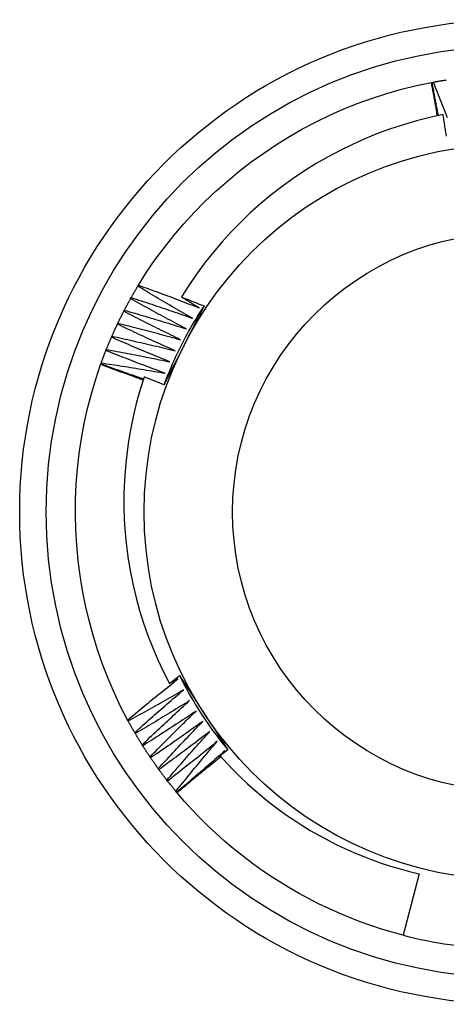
# Model space of a CAD drawing. Header units: inches. Extents: x 10 to 140, y 9 to 92.
# Tile 25 of 57: x 65.902 to 66.049, y 60.612 to 60.952. Entities that reach past the tile are written whole.
import ezdxf

# ---------------------------------------------------------------- set-up
doc = ezdxf.new("R2010")
doc.units = ezdxf.units.IN
doc.header["$LTSCALE"] = 8.944272
doc.header["$MEASUREMENT"] = 0
doc.layers.add('Visible Edges(ANSI)', color=7, linetype='Continuous', lineweight=25)
doc.layers.add('Visible Tangent Edges(ANSI)', color=7, linetype='Continuous', lineweight=25)

msp = doc.modelspace()

# ---------------------------------------------------------------- linework, layer by layer
at = {"layer": 'Visible Edges(ANSI)'}
for p, q in [((66.0441, 60.93005), (66.04435, 60.9301)), ((66.04435, 60.9301), (66.04474, 60.93018)), ((65.94284, 60.85982), (65.94305, 60.86016)), ((65.94035, 60.85553), (65.94054, 60.85588)), ((65.938, 60.85116), (65.93818, 60.85152)), ((65.93579, 60.84672), (65.93597, 60.84708)), ((65.93373, 60.8422), (65.9339, 60.84257)), ((65.93183, 60.83763), (65.93197, 60.838)), ((65.92999, 60.83275), (65.93007, 60.83299)), ((65.93007, 60.83299), (65.93021, 60.83336)), ((65.95381, 60.72284), (65.95723, 60.72552)), ((65.95667, 60.72437), (65.95381, 60.72284)), ((65.93951, 60.70989), (65.93932, 60.71024)), ((65.94196, 60.70557), (65.94175, 60.70591)), ((65.94454, 60.70134), (65.94433, 60.70167)), ((65.97388, 60.69995), (65.97123, 60.69786)), ((65.97196, 60.69843), (65.97287, 60.69958)), ((65.94726, 60.69719), (65.94704, 60.69752)), ((65.97079, 60.69696), (65.97137, 60.69769)), ((65.95012, 60.69313), (65.94988, 60.69346)), ((65.95311, 60.68918), (65.95286, 60.68949)), ((65.95623, 60.68532), (65.95597, 60.68563)), ((65.95639, 60.68513), (65.95623, 60.68532)), ((66.03982, 60.65723), (66.03437, 60.636))]:
    msp.add_line(p, q, dxfattribs=at)
at = {"layer": 'Visible Edges(ANSI)', "flags": 128}
for points in [[(65.94305, 60.86016), (65.94587, 60.86461), (65.94885, 60.86896), (65.95198, 60.8732), (65.95526, 60.87732), (65.95868, 60.88132), (65.96225, 60.8852), (65.96594, 60.88896), (65.96977, 60.89258), (65.97371, 60.89607), (65.97778, 60.89943), (65.98195, 60.90265), (65.98624, 60.90572), (65.99062, 60.90864), (65.99511, 60.91142), (65.99968, 60.91404), (66.00434, 60.9165), (66.00908, 60.9188), (66.0139, 60.92093), (66.01879, 60.9229), (66.02374, 60.92469), (66.02875, 60.9263), (66.03382, 60.92774), (66.03894, 60.92899), (66.0441, 60.93006)], [(66.04619, 60.91859), (66.0461, 60.91907), (66.04602, 60.91955), (66.04594, 60.92003), (66.04585, 60.92051), (66.04577, 60.92098), (66.04568, 60.92146), (66.0456, 60.92194), (66.04551, 60.92242), (66.04543, 60.9229), (66.04534, 60.92337), (66.04526, 60.92385), (66.04517, 60.92433), (66.04508, 60.92481), (66.04499, 60.92528), (66.04491, 60.92576), (66.04482, 60.92624), (66.04473, 60.92672), (66.04464, 60.92719), (66.04455, 60.92767), (66.04446, 60.92815), (66.04437, 60.92863), (66.04428, 60.9291), (66.04419, 60.92958), (66.0441, 60.93006)], [(66.04653, 60.91867), (66.04644, 60.91914), (66.04634, 60.91962), (66.04625, 60.92009), (66.04615, 60.92057), (66.04606, 60.92105), (66.04597, 60.92152), (66.04588, 60.922), (66.04578, 60.92247), (66.04569, 60.92295), (66.0456, 60.92343), (66.04551, 60.9239), (66.04542, 60.92438), (66.04532, 60.92486), (66.04523, 60.92533), (66.04514, 60.92581), (66.04505, 60.92629), (66.04496, 60.92676), (66.04488, 60.92724), (66.04479, 60.92772), (66.0447, 60.92819), (66.04461, 60.92867), (66.04452, 60.92915), (66.04443, 60.92963), (66.04435, 60.9301)], [(66.04474, 60.93018), (66.04493, 60.93021), (66.04511, 60.93024), (66.0453, 60.93028), (66.04549, 60.93031), (66.04567, 60.93034), (66.04586, 60.93038), (66.04605, 60.93041), (66.04624, 60.93044), (66.04642, 60.93047), (66.04661, 60.93051), (66.0468, 60.93054), (66.04699, 60.93057), (66.04717, 60.9306), (66.04736, 60.93063), (66.04755, 60.93066), (66.04774, 60.93069), (66.04792, 60.93072), (66.04811, 60.93075), (66.0483, 60.93078), (66.04849, 60.93081), (66.04867, 60.93084), (66.04886, 60.93087), (66.04905, 60.9309), (66.04924, 60.93092)], [(66.04474, 60.93018), (66.04509, 60.92931), (66.04543, 60.92845), (66.04578, 60.92758), (66.04613, 60.92672), (66.04647, 60.92585), (66.04681, 60.92498), (66.04715, 60.92412), (66.04749, 60.92325), (66.04783, 60.92238), (66.04817, 60.92151), (66.04851, 60.92064), (66.04885, 60.91977), (66.04918, 60.9189), (66.04951, 60.91803)], [(66.04813, 60.919), (66.04352, 60.91799), (66.03895, 60.91682), (66.03443, 60.91551), (66.02995, 60.91404), (66.02553, 60.91242), (66.02117, 60.91064), (66.01687, 60.90872), (66.01263, 60.90666), (66.00846, 60.90444), (66.00436, 60.90208), (66.00035, 60.89959), (65.99643, 60.89696), (65.9926, 60.8942), (65.98888, 60.89131), (65.98526, 60.8883), (65.98175, 60.88517), (65.97834, 60.88192), (65.97505, 60.87855), (65.97187, 60.87507), (65.96882, 60.87147), (65.96588, 60.86777), (65.96308, 60.86397), (65.96041, 60.86007), (65.95788, 60.8561)], [(66.04927, 60.91153), (66.0492, 60.912), (66.04913, 60.91247), (66.04906, 60.91293), (66.04899, 60.9134), (66.04892, 60.91387), (66.04885, 60.91433), (66.04878, 60.9148), (66.04871, 60.91527), (66.04864, 60.91573), (66.04857, 60.9162), (66.04849, 60.91667), (66.04842, 60.91713), (66.04835, 60.9176), (66.04828, 60.91807), (66.0482, 60.91853), (66.04813, 60.919)], [(65.94054, 60.85588), (65.94064, 60.85604), (65.94073, 60.85621), (65.94083, 60.85637), (65.94092, 60.85654), (65.94101, 60.8567), (65.94111, 60.85687), (65.9412, 60.85703), (65.9413, 60.8572), (65.94139, 60.85736), (65.94149, 60.85753), (65.94158, 60.85769), (65.94168, 60.85786), (65.94177, 60.85802), (65.94187, 60.85818), (65.94197, 60.85835), (65.94206, 60.85851), (65.94216, 60.85867), (65.94226, 60.85884), (65.94235, 60.859), (65.94245, 60.85916), (65.94255, 60.85933), (65.94265, 60.85949), (65.94275, 60.85965), (65.94284, 60.85981)], [(65.96175, 60.84873), (65.96095, 60.84918), (65.96016, 60.84963), (65.95937, 60.85008), (65.95857, 60.85053), (65.95778, 60.85099), (65.95699, 60.85144), (65.9562, 60.8519), (65.95541, 60.85236), (65.95462, 60.85282), (65.95383, 60.85328), (65.95304, 60.85374), (65.95225, 60.8542), (65.95147, 60.85466), (65.95068, 60.85512), (65.94989, 60.85559), (65.94911, 60.85606), (65.94832, 60.85652), (65.94754, 60.85699), (65.94675, 60.85746), (65.94597, 60.85793), (65.94519, 60.8584), (65.9444, 60.85887), (65.94362, 60.85934), (65.94284, 60.85982)], [(65.94305, 60.86016), (65.94393, 60.85985), (65.9448, 60.85953), (65.94568, 60.85921), (65.94656, 60.8589), (65.94743, 60.85858), (65.94831, 60.85826), (65.94918, 60.85794), (65.95006, 60.85762), (65.95093, 60.85729), (65.95181, 60.85697), (65.95268, 60.85664), (65.95355, 60.85632), (65.95443, 60.85599), (65.9553, 60.85566), (65.95617, 60.85533), (65.95704, 60.855), (65.95791, 60.85467), (65.95878, 60.85433), (65.95966, 60.854), (65.96053, 60.85367), (65.9614, 60.85333), (65.96227, 60.85299), (65.96313, 60.85265), (65.964, 60.85231)], [(65.93818, 60.85152), (65.93827, 60.85169), (65.93836, 60.85185), (65.93845, 60.85202), (65.93854, 60.85219), (65.93862, 60.85236), (65.93871, 60.85253), (65.9388, 60.85269), (65.93889, 60.85286), (65.93898, 60.85303), (65.93907, 60.8532), (65.93916, 60.85336), (65.93925, 60.85353), (65.93934, 60.8537), (65.93943, 60.85386), (65.93952, 60.85403), (65.93961, 60.8542), (65.93971, 60.85436), (65.9398, 60.85453), (65.93989, 60.8547), (65.93998, 60.85486), (65.94007, 60.85503), (65.94017, 60.85519), (65.94026, 60.85536), (65.94035, 60.85553)], [(65.95961, 60.84507), (65.9588, 60.84549), (65.95799, 60.84591), (65.95718, 60.84634), (65.95638, 60.84677), (65.95557, 60.8472), (65.95476, 60.84763), (65.95396, 60.84806), (65.95315, 60.84849), (65.95235, 60.84892), (65.95155, 60.84935), (65.95074, 60.84979), (65.94994, 60.85022), (65.94914, 60.85066), (65.94834, 60.8511), (65.94753, 60.85154), (65.94673, 60.85198), (65.94593, 60.85242), (65.94513, 60.85286), (65.94434, 60.8533), (65.94354, 60.85374), (65.94274, 60.85419), (65.94194, 60.85463), (65.94114, 60.85508), (65.94035, 60.85553)], [(65.94054, 60.85588), (65.94143, 60.85559), (65.94232, 60.85531), (65.94321, 60.85502), (65.94409, 60.85473), (65.94498, 60.85444), (65.94586, 60.85415), (65.94675, 60.85386), (65.94763, 60.85357), (65.94852, 60.85327), (65.9494, 60.85298), (65.95029, 60.85268), (65.95117, 60.85238), (65.95205, 60.85208), (65.95294, 60.85178), (65.95382, 60.85148), (65.9547, 60.85118), (65.95558, 60.85088), (65.95646, 60.85057), (65.95734, 60.85027), (65.95823, 60.84996), (65.95911, 60.84965), (65.95999, 60.84935), (65.96087, 60.84904), (65.96175, 60.84873)], [(65.95788, 60.8561), (65.9582, 60.85597), (65.95853, 60.85584), (65.95886, 60.85571), (65.95918, 60.85559), (65.95951, 60.85546), (65.95983, 60.85533), (65.96016, 60.8552), (65.96048, 60.85507), (65.96081, 60.85495), (65.96113, 60.85482), (65.96145, 60.85469), (65.96178, 60.85456), (65.9621, 60.85443), (65.96243, 60.8543), (65.96275, 60.85417), (65.96308, 60.85404), (65.9634, 60.85391), (65.96373, 60.85378), (65.96405, 60.85365), (65.96437, 60.85352), (65.9647, 60.85339), (65.96502, 60.85326), (65.96535, 60.85313), (65.96567, 60.853)], [(65.964, 60.85231), (65.96375, 60.85247), (65.96349, 60.85263), (65.96324, 60.85278), (65.96298, 60.85294), (65.96272, 60.8531), (65.96247, 60.85325), (65.96221, 60.85341), (65.96196, 60.85357), (65.9617, 60.85372), (65.96145, 60.85388), (65.96119, 60.85404), (65.96094, 60.8542), (65.96068, 60.85435), (65.96043, 60.85451), (65.96017, 60.85467), (65.95992, 60.85483), (65.95966, 60.85499), (65.95941, 60.85514), (65.95915, 60.8553), (65.9589, 60.85546), (65.95864, 60.85562), (65.95839, 60.85578), (65.95813, 60.85594), (65.95788, 60.8561)], [(65.96567, 60.853), (65.96497, 60.85194), (65.96428, 60.85087), (65.96359, 60.84979), (65.96292, 60.84871), (65.96227, 60.84761), (65.96162, 60.84652), (65.96098, 60.84541), (65.96035, 60.8443), (65.95974, 60.84319), (65.95913, 60.84207), (65.95854, 60.84094), (65.95796, 60.8398), (65.95739, 60.83866), (65.95683, 60.83752), (65.95628, 60.83637), (65.95574, 60.83521), (65.95521, 60.83405), (65.9547, 60.83288), (65.9542, 60.83171), (65.95371, 60.83054), (65.95323, 60.82935), (65.95276, 60.82817), (65.95231, 60.82698), (65.95186, 60.82578)], [(65.96567, 60.853), (65.96539, 60.85244), (65.9651, 60.85188), (65.96482, 60.85131), (65.96453, 60.85075), (65.96424, 60.85019), (65.96396, 60.84962), (65.96367, 60.84906), (65.96339, 60.8485), (65.9631, 60.84794), (65.96282, 60.84737), (65.96253, 60.84681), (65.96224, 60.84625), (65.96196, 60.84568), (65.96167, 60.84512), (65.96138, 60.84455), (65.9611, 60.84399), (65.96081, 60.84343), (65.96052, 60.84286), (65.96023, 60.8423), (65.95995, 60.84173), (65.95966, 60.84117), (65.95937, 60.8406), (65.95908, 60.84003), (65.9588, 60.83947)], [(65.93597, 60.84708), (65.93605, 60.84725), (65.93613, 60.84742), (65.93621, 60.84759), (65.9363, 60.84776), (65.93638, 60.84793), (65.93646, 60.84811), (65.93655, 60.84828), (65.93663, 60.84845), (65.93671, 60.84862), (65.9368, 60.84879), (65.93688, 60.84896), (65.93697, 60.84913), (65.93705, 60.8493), (65.93714, 60.84947), (65.93722, 60.84964), (65.93731, 60.84981), (65.93739, 60.84998), (65.93748, 60.85014), (65.93757, 60.85031), (65.93765, 60.85048), (65.93774, 60.85065), (65.93783, 60.85082), (65.93791, 60.85099), (65.938, 60.85116)], [(65.95759, 60.84134), (65.95677, 60.84173), (65.95595, 60.84213), (65.95513, 60.84253), (65.95431, 60.84293), (65.95349, 60.84333), (65.95267, 60.84374), (65.95185, 60.84414), (65.95103, 60.84454), (65.95021, 60.84495), (65.94939, 60.84536), (65.94858, 60.84576), (65.94776, 60.84617), (65.94694, 60.84658), (65.94613, 60.84699), (65.94531, 60.84741), (65.9445, 60.84782), (65.94368, 60.84823), (65.94287, 60.84865), (65.94206, 60.84906), (65.94124, 60.84948), (65.94043, 60.8499), (65.93962, 60.85032), (65.93881, 60.85074), (65.938, 60.85116)], [(65.93818, 60.85152), (65.93908, 60.85126), (65.93997, 60.851), (65.94087, 60.85075), (65.94177, 60.85049), (65.94266, 60.85023), (65.94355, 60.84997), (65.94445, 60.8497), (65.94534, 60.84944), (65.94624, 60.84917), (65.94713, 60.84891), (65.94802, 60.84864), (65.94892, 60.84837), (65.94981, 60.8481), (65.9507, 60.84783), (65.95159, 60.84756), (65.95249, 60.84729), (65.95338, 60.84701), (65.95427, 60.84674), (65.95516, 60.84646), (65.95605, 60.84619), (65.95694, 60.84591), (65.95783, 60.84563), (65.95872, 60.84535), (65.95961, 60.84507)], [(65.9339, 60.84257), (65.93397, 60.84275), (65.93405, 60.84292), (65.93413, 60.84309), (65.9342, 60.84327), (65.93428, 60.84344), (65.93436, 60.84361), (65.93444, 60.84379), (65.93451, 60.84396), (65.93459, 60.84413), (65.93467, 60.84431), (65.93475, 60.84448), (65.93483, 60.84465), (65.93491, 60.84482), (65.93499, 60.845), (65.93507, 60.84517), (65.93515, 60.84534), (65.93523, 60.84551), (65.93531, 60.84569), (65.93539, 60.84586), (65.93547, 60.84603), (65.93555, 60.8462), (65.93563, 60.84637), (65.93571, 60.84654), (65.9358, 60.84672)], [(65.9557, 60.83754), (65.95486, 60.83791), (65.95403, 60.83829), (65.9532, 60.83866), (65.95236, 60.83903), (65.95153, 60.8394), (65.9507, 60.83978), (65.94987, 60.84016), (65.94903, 60.84053), (65.9482, 60.84091), (65.94737, 60.84129), (65.94654, 60.84167), (65.94571, 60.84205), (65.94488, 60.84244), (65.94405, 60.84282), (65.94323, 60.84321), (65.9424, 60.84359), (65.94157, 60.84398), (65.94074, 60.84437), (65.93992, 60.84476), (65.93909, 60.84515), (65.93827, 60.84554), (65.93744, 60.84593), (65.93662, 60.84632), (65.93579, 60.84672)], [(65.93597, 60.84708), (65.93687, 60.84685), (65.93777, 60.84663), (65.93868, 60.8464), (65.93958, 60.84617), (65.94048, 60.84594), (65.94139, 60.84571), (65.94229, 60.84547), (65.94319, 60.84524), (65.94409, 60.845), (65.94499, 60.84477), (65.9459, 60.84453), (65.9468, 60.84429), (65.9477, 60.84405), (65.9486, 60.84381), (65.9495, 60.84357), (65.9504, 60.84332), (65.9513, 60.84308), (65.9522, 60.84283), (65.9531, 60.84259), (65.954, 60.84234), (65.9549, 60.84209), (65.95579, 60.84184), (65.95669, 60.84159), (65.95759, 60.84134)], [(65.93197, 60.838), (65.93205, 60.83818), (65.93212, 60.83835), (65.93219, 60.83853), (65.93226, 60.8387), (65.93233, 60.83888), (65.9324, 60.83906), (65.93247, 60.83923), (65.93255, 60.83941), (65.93262, 60.83958), (65.93269, 60.83976), (65.93277, 60.83993), (65.93284, 60.84011), (65.93291, 60.84028), (65.93299, 60.84046), (65.93306, 60.84063), (65.93313, 60.84081), (65.93321, 60.84098), (65.93328, 60.84116), (65.93336, 60.84133), (65.93343, 60.84151), (65.93351, 60.84168), (65.93359, 60.84185), (65.93366, 60.84203), (65.93374, 60.8422)], [(65.95393, 60.83369), (65.95308, 60.83403), (65.95224, 60.83438), (65.95139, 60.83472), (65.95055, 60.83507), (65.9497, 60.83541), (65.94886, 60.83576), (65.94802, 60.83611), (65.94717, 60.83646), (65.94633, 60.83681), (65.94549, 60.83716), (65.94464, 60.83752), (65.9438, 60.83787), (65.94296, 60.83823), (65.94212, 60.83858), (65.94128, 60.83894), (65.94044, 60.8393), (65.9396, 60.83966), (65.93876, 60.84002), (65.93792, 60.84038), (65.93708, 60.84074), (65.93625, 60.84111), (65.93541, 60.84147), (65.93457, 60.84184), (65.93373, 60.8422)], [(65.9339, 60.84257), (65.93481, 60.84238), (65.93572, 60.84218), (65.93663, 60.84198), (65.93754, 60.84178), (65.93845, 60.84158), (65.93936, 60.84138), (65.94027, 60.84117), (65.94118, 60.84097), (65.94209, 60.84076), (65.943, 60.84056), (65.9439, 60.84035), (65.94481, 60.84014), (65.94572, 60.83993), (65.94663, 60.83972), (65.94754, 60.83951), (65.94844, 60.83929), (65.94935, 60.83908), (65.95026, 60.83886), (65.95117, 60.83865), (65.95207, 60.83843), (65.95298, 60.83821), (65.95389, 60.83799), (65.95479, 60.83777), (65.9557, 60.83754)], [(65.9588, 60.83947), (65.95851, 60.8389), (65.95821, 60.83832), (65.95792, 60.83775), (65.95763, 60.83718), (65.95734, 60.83661), (65.95705, 60.83604), (65.95676, 60.83547), (65.95647, 60.8349), (65.95618, 60.83433), (65.95589, 60.83376), (65.9556, 60.83319), (65.95531, 60.83262), (65.95502, 60.83205), (65.95473, 60.83148), (65.95445, 60.83091), (65.95416, 60.83034), (65.95387, 60.82977), (65.95358, 60.8292), (65.95329, 60.82864), (65.953, 60.82807), (65.95271, 60.8275), (65.95242, 60.82693), (65.95214, 60.82636), (65.95185, 60.82579)], [(65.93021, 60.83336), (65.93027, 60.83354), (65.93034, 60.83372), (65.9304, 60.8339), (65.93047, 60.83408), (65.93053, 60.83426), (65.9306, 60.83443), (65.93067, 60.83461), (65.93073, 60.83479), (65.9308, 60.83497), (65.93087, 60.83515), (65.93093, 60.83532), (65.931, 60.8355), (65.93107, 60.83568), (65.93114, 60.83586), (65.9312, 60.83603), (65.93127, 60.83621), (65.93134, 60.83639), (65.93141, 60.83656), (65.93148, 60.83674), (65.93155, 60.83692), (65.93162, 60.83709), (65.93169, 60.83727), (65.93176, 60.83745), (65.93183, 60.83762)], [(65.95229, 60.82978), (65.95144, 60.8301), (65.95058, 60.83041), (65.94972, 60.83073), (65.94887, 60.83105), (65.94801, 60.83136), (65.94715, 60.83168), (65.9463, 60.83201), (65.94545, 60.83233), (65.94459, 60.83265), (65.94374, 60.83297), (65.94288, 60.8333), (65.94203, 60.83363), (65.94118, 60.83395), (65.94033, 60.83428), (65.93947, 60.83461), (65.93862, 60.83494), (65.93777, 60.83527), (65.93692, 60.83561), (65.93607, 60.83594), (65.93522, 60.83628), (65.93437, 60.83661), (65.93352, 60.83695), (65.93267, 60.83729), (65.93183, 60.83763)], [(65.93197, 60.838), (65.93289, 60.83783), (65.93381, 60.83767), (65.93472, 60.8375), (65.93564, 60.83733), (65.93656, 60.83716), (65.93747, 60.83698), (65.93839, 60.83681), (65.93931, 60.83664), (65.94022, 60.83646), (65.94114, 60.83628), (65.94205, 60.83611), (65.94297, 60.83593), (65.94388, 60.83575), (65.9448, 60.83557), (65.94571, 60.83538), (65.94662, 60.8352), (65.94754, 60.83502), (65.94845, 60.83483), (65.94937, 60.83464), (65.95028, 60.83446), (65.95119, 60.83427), (65.95211, 60.83408), (65.95302, 60.83388), (65.95393, 60.83369)], [(65.93932, 60.71024), (65.9369, 60.71492), (65.93465, 60.71968), (65.93257, 60.72453), (65.93067, 60.72944), (65.92894, 60.73441), (65.92739, 60.73945), (65.92602, 60.74453), (65.92482, 60.74967), (65.92379, 60.75484), (65.92295, 60.76004), (65.92228, 60.76527), (65.92179, 60.77052), (65.92148, 60.77578), (65.92135, 60.78105), (65.92139, 60.78632), (65.92162, 60.79158), (65.92203, 60.79684), (65.92262, 60.80207), (65.92339, 60.80729), (65.92434, 60.81247), (65.92548, 60.81761), (65.9268, 60.82271), (65.9283, 60.82776), (65.92999, 60.83276)], [(65.94464, 60.82737), (65.94403, 60.8276), (65.94342, 60.82783), (65.94281, 60.82806), (65.9422, 60.82829), (65.9416, 60.82852), (65.94099, 60.82875), (65.94038, 60.82898), (65.93977, 60.8292), (65.93916, 60.82943), (65.93855, 60.82965), (65.93794, 60.82988), (65.93733, 60.8301), (65.93672, 60.83033), (65.93611, 60.83055), (65.93549, 60.83077), (65.93488, 60.831), (65.93427, 60.83122), (65.93366, 60.83144), (65.93305, 60.83166), (65.93244, 60.83188), (65.93182, 60.8321), (65.93121, 60.83232), (65.9306, 60.83254), (65.92999, 60.83276)], [(65.94478, 60.82782), (65.94417, 60.82803), (65.94355, 60.82824), (65.94294, 60.82845), (65.94232, 60.82866), (65.94171, 60.82887), (65.9411, 60.82908), (65.94048, 60.8293), (65.93987, 60.82951), (65.93925, 60.82972), (65.93864, 60.82994), (65.93803, 60.83015), (65.93741, 60.83037), (65.9368, 60.83058), (65.93619, 60.8308), (65.93558, 60.83101), (65.93496, 60.83123), (65.93435, 60.83145), (65.93374, 60.83167), (65.93313, 60.83189), (65.93251, 60.8321), (65.9319, 60.83232), (65.93129, 60.83255), (65.93068, 60.83277), (65.93007, 60.83299)], [(65.93021, 60.83336), (65.93113, 60.83323), (65.93205, 60.83309), (65.93297, 60.83295), (65.93389, 60.83281), (65.93481, 60.83267), (65.93574, 60.83253), (65.93666, 60.83239), (65.93758, 60.83224), (65.9385, 60.8321), (65.93942, 60.83195), (65.94034, 60.83181), (65.94126, 60.83166), (65.94218, 60.83151), (65.9431, 60.83136), (65.94402, 60.8312), (65.94494, 60.83105), (65.94586, 60.8309), (65.94678, 60.83074), (65.9477, 60.83058), (65.94862, 60.83043), (65.94954, 60.83027), (65.95046, 60.83011), (65.95137, 60.82994), (65.95229, 60.82978)], [(65.94501, 60.8285), (65.94363, 60.82416), (65.94241, 60.81978), (65.94133, 60.81535), (65.9404, 60.8109), (65.93962, 60.80642), (65.939, 60.80193), (65.93853, 60.79741), (65.93821, 60.79289), (65.93804, 60.78836), (65.93803, 60.78382), (65.93817, 60.77928), (65.93847, 60.77475), (65.93892, 60.77022), (65.93953, 60.7657), (65.94029, 60.76122), (65.9412, 60.75677), (65.94226, 60.75235), (65.94347, 60.74798), (65.94483, 60.74365), (65.94634, 60.73938), (65.94799, 60.73515), (65.94979, 60.73098), (65.95173, 60.72688), (65.95381, 60.72284)], [(65.95185, 60.82579), (65.95156, 60.82591), (65.95128, 60.82602), (65.951, 60.82613), (65.95071, 60.82625), (65.95043, 60.82636), (65.95014, 60.82648), (65.94986, 60.82659), (65.94957, 60.8267), (65.94929, 60.82682), (65.949, 60.82693), (65.94872, 60.82704), (65.94843, 60.82715), (65.94815, 60.82727), (65.94786, 60.82738), (65.94758, 60.82749), (65.94729, 60.8276), (65.94701, 60.82772), (65.94672, 60.82783), (65.94644, 60.82794), (65.94615, 60.82805), (65.94587, 60.82816), (65.94558, 60.82828), (65.94529, 60.82839), (65.94501, 60.8285)], [(65.93932, 60.71024), (65.94003, 60.71084), (65.94075, 60.71143), (65.94146, 60.71203), (65.94218, 60.71263), (65.9429, 60.71322), (65.94362, 60.71382), (65.94433, 60.71441), (65.94505, 60.715), (65.94577, 60.7156), (65.9465, 60.71619), (65.94722, 60.71678), (65.94794, 60.71737), (65.94866, 60.71795), (65.94939, 60.71854), (65.95011, 60.71913), (65.95084, 60.71971), (65.95156, 60.7203), (65.95229, 60.72088), (65.95302, 60.72146), (65.95375, 60.72205), (65.95448, 60.72263), (65.95521, 60.72321), (65.95594, 60.72379), (65.95667, 60.72437)], [(65.95723, 60.72552), (65.95757, 60.725), (65.95792, 60.72447), (65.95826, 60.72394), (65.95861, 60.72341), (65.95895, 60.72288), (65.95929, 60.72235), (65.95964, 60.72182), (65.95998, 60.72129), (65.96033, 60.72077), (65.96067, 60.72024), (65.96102, 60.71971), (65.96136, 60.71918), (65.96171, 60.71865), (65.96205, 60.71812), (65.9624, 60.71759), (65.96274, 60.71706), (65.96309, 60.71653), (65.96343, 60.71599), (65.96378, 60.71546), (65.96413, 60.71493), (65.96447, 60.7144), (65.96482, 60.71387), (65.96516, 60.71334), (65.96551, 60.7128)], [(65.95723, 60.72552), (65.9578, 60.72438), (65.95838, 60.72325), (65.95897, 60.72212), (65.95957, 60.721), (65.96019, 60.71988), (65.96081, 60.71877), (65.96145, 60.71767), (65.9621, 60.71657), (65.96276, 60.71548), (65.96343, 60.71439), (65.96411, 60.71331), (65.9648, 60.71224), (65.9655, 60.71118), (65.96621, 60.71012), (65.96694, 60.70907), (65.96767, 60.70803), (65.96841, 60.70699), (65.96916, 60.70596), (65.96993, 60.70494), (65.9707, 60.70393), (65.97148, 60.70292), (65.97228, 60.70193), (65.97308, 60.70094), (65.97389, 60.69995)], [(65.95863, 60.72061), (65.95784, 60.72015), (65.95705, 60.71969), (65.95626, 60.71924), (65.95547, 60.71878), (65.95467, 60.71833), (65.95388, 60.71787), (65.95309, 60.71742), (65.95229, 60.71697), (65.9515, 60.71652), (65.9507, 60.71607), (65.94991, 60.71562), (65.94911, 60.71517), (65.94832, 60.71473), (65.94752, 60.71428), (65.94672, 60.71384), (65.94592, 60.7134), (65.94512, 60.71295), (65.94432, 60.71251), (65.94352, 60.71207), (65.94272, 60.71163), (65.94192, 60.71119), (65.94112, 60.71076), (65.94031, 60.71032), (65.93951, 60.70989)], [(65.94175, 60.70591), (65.94245, 60.70654), (65.94314, 60.70716), (65.94384, 60.70778), (65.94453, 60.7084), (65.94523, 60.70902), (65.94593, 60.70963), (65.94663, 60.71025), (65.94733, 60.71087), (65.94803, 60.71148), (65.94873, 60.7121), (65.94943, 60.71271), (65.95013, 60.71332), (65.95084, 60.71393), (65.95154, 60.71454), (65.95225, 60.71515), (65.95295, 60.71576), (65.95366, 60.71637), (65.95437, 60.71698), (65.95507, 60.71759), (65.95578, 60.71819), (65.95649, 60.7188), (65.9572, 60.7194), (65.95792, 60.72), (65.95863, 60.72061)], [(65.96071, 60.71691), (65.95993, 60.71643), (65.95916, 60.71595), (65.95838, 60.71546), (65.95761, 60.71498), (65.95683, 60.7145), (65.95605, 60.71402), (65.95528, 60.71355), (65.9545, 60.71307), (65.95372, 60.71259), (65.95294, 60.71212), (65.95216, 60.71164), (65.95138, 60.71117), (65.9506, 60.7107), (65.94981, 60.71023), (65.94903, 60.70976), (65.94825, 60.70929), (65.94746, 60.70882), (65.94668, 60.70835), (65.94589, 60.70789), (65.94511, 60.70742), (65.94432, 60.70696), (65.94353, 60.70649), (65.94274, 60.70603), (65.94196, 60.70557)], [(65.94433, 60.70167), (65.945, 60.70232), (65.94567, 60.70296), (65.94635, 60.7036), (65.94702, 60.70425), (65.9477, 60.70489), (65.94838, 60.70553), (65.94905, 60.70617), (65.94973, 60.70681), (65.95041, 60.70744), (65.95109, 60.70808), (65.95178, 60.70872), (65.95246, 60.70935), (65.95314, 60.70999), (65.95382, 60.71062), (65.95451, 60.71125), (65.95519, 60.71189), (65.95588, 60.71252), (65.95657, 60.71315), (65.95726, 60.71378), (65.95795, 60.71441), (65.95864, 60.71503), (65.95933, 60.71566), (65.96002, 60.71629), (65.96071, 60.71691)], [(65.96291, 60.71329), (65.96215, 60.71278), (65.96139, 60.71227), (65.96063, 60.71177), (65.95987, 60.71126), (65.95911, 60.71075), (65.95835, 60.71025), (65.95759, 60.70975), (65.95683, 60.70924), (65.95607, 60.70874), (65.9553, 60.70824), (65.95454, 60.70774), (65.95377, 60.70724), (65.95301, 60.70675), (65.95224, 60.70625), (65.95147, 60.70575), (65.9507, 60.70526), (65.94994, 60.70477), (65.94917, 60.70427), (65.9484, 60.70378), (65.94763, 60.70329), (65.94686, 60.7028), (65.94608, 60.70231), (65.94531, 60.70182), (65.94454, 60.70134)], [(65.94704, 60.69752), (65.94769, 60.69819), (65.94834, 60.69885), (65.94899, 60.69952), (65.94965, 60.70018), (65.9503, 60.70084), (65.95096, 60.70151), (65.95162, 60.70217), (65.95227, 60.70283), (65.95293, 60.70349), (65.95359, 60.70415), (65.95425, 60.70481), (65.95491, 60.70546), (65.95557, 60.70612), (65.95624, 60.70678), (65.9569, 60.70743), (65.95756, 60.70809), (65.95823, 60.70874), (65.9589, 60.70939), (65.95956, 60.71004), (65.96023, 60.71069), (65.9609, 60.71134), (65.96157, 60.71199), (65.96224, 60.71264), (65.96291, 60.71329)], [(65.96551, 60.7128), (65.96586, 60.71227), (65.96621, 60.71173), (65.96656, 60.71119), (65.96691, 60.71065), (65.96726, 60.71012), (65.96761, 60.70958), (65.96795, 60.70904), (65.9683, 60.70851), (65.96865, 60.70797), (65.969, 60.70743), (65.96935, 60.7069), (65.9697, 60.70636), (65.97005, 60.70583), (65.9704, 60.70529), (65.97074, 60.70476), (65.97109, 60.70422), (65.97144, 60.70369), (65.97179, 60.70315), (65.97214, 60.70262), (65.97249, 60.70208), (65.97283, 60.70155), (65.97318, 60.70102), (65.97353, 60.70048), (65.97388, 60.69995)], [(65.94175, 60.70591), (65.94166, 60.70608), (65.94156, 60.70624), (65.94147, 60.70641), (65.94137, 60.70657), (65.94128, 60.70674), (65.94118, 60.7069), (65.94109, 60.70707), (65.94099, 60.70723), (65.9409, 60.7074), (65.9408, 60.70756), (65.94071, 60.70773), (65.94062, 60.70789), (65.94052, 60.70806), (65.94043, 60.70822), (65.94034, 60.70839), (65.94025, 60.70855), (65.94015, 60.70872), (65.94006, 60.70889), (65.93997, 60.70905), (65.93988, 60.70922), (65.93979, 60.70939), (65.9397, 60.70955), (65.93961, 60.70972), (65.93952, 60.70989)], [(65.96523, 60.70974), (65.96449, 60.70921), (65.96375, 60.70868), (65.963, 60.70814), (65.96226, 60.70761), (65.96152, 60.70708), (65.96077, 60.70655), (65.96003, 60.70603), (65.95928, 60.7055), (65.95854, 60.70497), (65.95779, 60.70445), (65.95704, 60.70392), (65.95629, 60.7034), (65.95555, 60.70288), (65.9548, 60.70235), (65.95405, 60.70183), (65.95329, 60.70131), (65.95254, 60.70079), (65.95179, 60.70028), (65.95104, 60.69976), (65.95028, 60.69924), (65.94953, 60.69873), (65.94877, 60.69821), (65.94802, 60.6977), (65.94726, 60.69719)], [(65.94988, 60.69346), (65.95051, 60.69415), (65.95114, 60.69483), (65.95177, 60.69552), (65.95241, 60.6962), (65.95304, 60.69689), (65.95367, 60.69757), (65.95431, 60.69825), (65.95494, 60.69894), (65.95558, 60.69962), (65.95622, 60.7003), (65.95685, 60.70098), (65.95749, 60.70166), (65.95813, 60.70233), (65.95877, 60.70301), (65.95941, 60.70369), (65.96006, 60.70436), (65.9607, 60.70504), (65.96134, 60.70571), (65.96199, 60.70639), (65.96264, 60.70706), (65.96328, 60.70773), (65.96393, 60.7084), (65.96458, 60.70907), (65.96523, 60.70974)], [(65.96766, 60.70627), (65.96694, 60.70571), (65.96622, 60.70516), (65.96549, 60.7046), (65.96477, 60.70405), (65.96404, 60.70349), (65.96332, 60.70294), (65.96259, 60.70239), (65.96186, 60.70183), (65.96113, 60.70128), (65.9604, 60.70073), (65.95967, 60.70019), (65.95894, 60.69964), (65.95821, 60.69909), (65.95748, 60.69854), (65.95675, 60.698), (65.95601, 60.69746), (65.95528, 60.69691), (65.95454, 60.69637), (65.95381, 60.69583), (65.95307, 60.69529), (65.95233, 60.69475), (65.9516, 60.69421), (65.95086, 60.69367), (65.95012, 60.69313)], [(65.95286, 60.68949), (65.95347, 60.6902), (65.95408, 60.69091), (65.95468, 60.69161), (65.95529, 60.69232), (65.9559, 60.69302), (65.95651, 60.69373), (65.95712, 60.69443), (65.95774, 60.69513), (65.95835, 60.69583), (65.95897, 60.69654), (65.95958, 60.69724), (65.9602, 60.69794), (65.96081, 60.69863), (65.96143, 60.69933), (65.96205, 60.70003), (65.96267, 60.70073), (65.96329, 60.70142), (65.96391, 60.70212), (65.96454, 60.70281), (65.96516, 60.70351), (65.96578, 60.7042), (65.96641, 60.70489), (65.96704, 60.70558), (65.96766, 60.70627)], [(65.94433, 60.70167), (65.94422, 60.70183), (65.94412, 60.702), (65.94402, 60.70216), (65.94392, 60.70232), (65.94382, 60.70248), (65.94372, 60.70264), (65.94362, 60.7028), (65.94352, 60.70296), (65.94342, 60.70313), (65.94332, 60.70329), (65.94323, 60.70345), (65.94313, 60.70361), (65.94303, 60.70378), (65.94293, 60.70394), (65.94283, 60.7041), (65.94273, 60.70426), (65.94264, 60.70443), (65.94254, 60.70459), (65.94244, 60.70475), (65.94234, 60.70492), (65.94225, 60.70508), (65.94215, 60.70524), (65.94205, 60.70541), (65.94196, 60.70557)], [(65.97021, 60.70288), (65.96951, 60.7023), (65.9688, 60.70172), (65.9681, 60.70114), (65.96739, 60.70056), (65.96668, 60.69999), (65.96598, 60.69941), (65.96527, 60.69883), (65.96456, 60.69826), (65.96385, 60.69768), (65.96314, 60.69711), (65.96243, 60.69654), (65.96171, 60.69597), (65.961, 60.6954), (65.96029, 60.69483), (65.95957, 60.69426), (65.95886, 60.69369), (65.95814, 60.69312), (65.95742, 60.69255), (65.95671, 60.69199), (65.95599, 60.69142), (65.95527, 60.69086), (65.95455, 60.6903), (65.95383, 60.68974), (65.95311, 60.68918)], [(65.95597, 60.68563), (65.95655, 60.68635), (65.95714, 60.68708), (65.95772, 60.68781), (65.95831, 60.68853), (65.95889, 60.68925), (65.95948, 60.68998), (65.96007, 60.6907), (65.96066, 60.69142), (65.96125, 60.69215), (65.96184, 60.69287), (65.96243, 60.69359), (65.96302, 60.69431), (65.96362, 60.69503), (65.96421, 60.69574), (65.96481, 60.69646), (65.9654, 60.69718), (65.966, 60.69789), (65.9666, 60.69861), (65.9672, 60.69932), (65.9678, 60.70004), (65.9684, 60.70075), (65.969, 60.70146), (65.96961, 60.70217), (65.97021, 60.70288)], [(65.94704, 60.69752), (65.94693, 60.69768), (65.94682, 60.69784), (65.94672, 60.69799), (65.94661, 60.69815), (65.94651, 60.69831), (65.9464, 60.69847), (65.9463, 60.69863), (65.94619, 60.69878), (65.94609, 60.69894), (65.94598, 60.6991), (65.94588, 60.69926), (65.94577, 60.69942), (65.94567, 60.69958), (65.94557, 60.69974), (65.94546, 60.6999), (65.94536, 60.70006), (65.94526, 60.70022), (65.94516, 60.70037), (65.94505, 60.70053), (65.94495, 60.70069), (65.94485, 60.70085), (65.94475, 60.70102), (65.94464, 60.70118), (65.94454, 60.70134)], [(65.97287, 60.69958), (65.97218, 60.69898), (65.9715, 60.69837), (65.97081, 60.69777), (65.97013, 60.69717), (65.96944, 60.69657), (65.96875, 60.69597), (65.96806, 60.69537), (65.96737, 60.69477), (65.96668, 60.69417), (65.96599, 60.69358), (65.9653, 60.69298), (65.9646, 60.69239), (65.96391, 60.69179), (65.96321, 60.6912), (65.96252, 60.69061), (65.96182, 60.69002), (65.96113, 60.68943), (65.96043, 60.68884), (65.95973, 60.68825), (65.95903, 60.68766), (65.95833, 60.68707), (65.95763, 60.68649), (65.95693, 60.6859), (65.95623, 60.68532)], [(65.94988, 60.69346), (65.94977, 60.69361), (65.94966, 60.69377), (65.94955, 60.69392), (65.94944, 60.69407), (65.94933, 60.69423), (65.94922, 60.69438), (65.94911, 60.69454), (65.949, 60.69469), (65.94889, 60.69485), (65.94878, 60.695), (65.94867, 60.69516), (65.94856, 60.69531), (65.94845, 60.69547), (65.94834, 60.69563), (65.94823, 60.69578), (65.94812, 60.69594), (65.94802, 60.69609), (65.94791, 60.69625), (65.9478, 60.69641), (65.94769, 60.69656), (65.94759, 60.69672), (65.94748, 60.69688), (65.94737, 60.69703), (65.94727, 60.69719)], [(65.97151, 60.69754), (65.97087, 60.69703), (65.97024, 60.69652), (65.9696, 60.69601), (65.96897, 60.6955), (65.96833, 60.69499), (65.9677, 60.69447), (65.96707, 60.69396), (65.96643, 60.69345), (65.9658, 60.69293), (65.96517, 60.69242), (65.96454, 60.6919), (65.96391, 60.69138), (65.96328, 60.69087), (65.96265, 60.69035), (65.96202, 60.68983), (65.96139, 60.68931), (65.96076, 60.68879), (65.96014, 60.68827), (65.95951, 60.68775), (65.95888, 60.68723), (65.95826, 60.6867), (65.95763, 60.68618), (65.95701, 60.68565), (65.95638, 60.68513)], [(65.97123, 60.69786), (65.97349, 60.69537), (65.97582, 60.69293), (65.97821, 60.69056), (65.98066, 60.68825), (65.98318, 60.686), (65.98575, 60.68382), (65.98838, 60.6817), (65.99107, 60.67964), (65.99381, 60.67766), (65.99659, 60.67576), (65.99943, 60.67392), (66.00231, 60.67216), (66.00524, 60.67047), (66.00821, 60.66887), (66.01122, 60.66733), (66.01427, 60.66588), (66.01736, 60.66451), (66.02048, 60.66322), (66.02364, 60.66201), (66.02682, 60.66088), (66.03003, 60.65984), (66.03327, 60.65889), (66.03654, 60.65801), (66.03982, 60.65723)], [(65.95286, 60.68949), (65.95275, 60.68964), (65.95263, 60.68979), (65.95251, 60.68994), (65.9524, 60.69009), (65.95228, 60.69024), (65.95217, 60.69039), (65.95205, 60.69055), (65.95194, 60.6907), (65.95182, 60.69085), (65.95171, 60.691), (65.95159, 60.69115), (65.95148, 60.6913), (65.95136, 60.69145), (65.95125, 60.69161), (65.95114, 60.69176), (65.95102, 60.69191), (65.95091, 60.69206), (65.9508, 60.69222), (65.95068, 60.69237), (65.95057, 60.69252), (65.95046, 60.69268), (65.95035, 60.69283), (65.95023, 60.69298), (65.95012, 60.69314)], [(65.95597, 60.68563), (65.95585, 60.68577), (65.95573, 60.68592), (65.95561, 60.68606), (65.95549, 60.68621), (65.95536, 60.68636), (65.95524, 60.68651), (65.95512, 60.68665), (65.955, 60.6868), (65.95488, 60.68695), (65.95476, 60.68709), (65.95465, 60.68724), (65.95453, 60.68739), (65.95441, 60.68754), (65.95429, 60.68769), (65.95417, 60.68783), (65.95405, 60.68798), (65.95393, 60.68813), (65.95382, 60.68828), (65.9537, 60.68843), (65.95358, 60.68858), (65.95346, 60.68873), (65.95335, 60.68888), (65.95323, 60.68903), (65.95311, 60.68918)], [(66.03437, 60.636), (66.03061, 60.63702), (66.02687, 60.63814), (66.02316, 60.63936), (66.01949, 60.64067), (66.01585, 60.64208), (66.01225, 60.64359), (66.00869, 60.64518), (66.00517, 60.64687), (66.0017, 60.64865), (65.99827, 60.65051), (65.99489, 60.65246), (65.99156, 60.6545), (65.98829, 60.65662), (65.98507, 60.65883), (65.9819, 60.66112), (65.9788, 60.66348), (65.97576, 60.66593), (65.97278, 60.66845), (65.96987, 60.67105), (65.96703, 60.67372), (65.96426, 60.67647), (65.96156, 60.67928), (65.95893, 60.68217), (65.95638, 60.68513)]]:
    msp.add_lwpolyline(points, dxfattribs=at)
at = {"layer": 'Visible Edges(ANSI)'}
for radius in [0.16976, 0.1606, 0.12684]:
    msp.add_circle((66.07185, 60.78195), radius, dxfattribs=at)
msp.add_arc((66.07185, 60.78195), 0.15069, 255.6, 268.1697, dxfattribs=at)
at = {"layer": 'Visible Tangent Edges(ANSI)'}
msp.add_circle((66.07185, 60.78195), 0.09632, dxfattribs=at)

doc.saveas('drawing.dxf')
